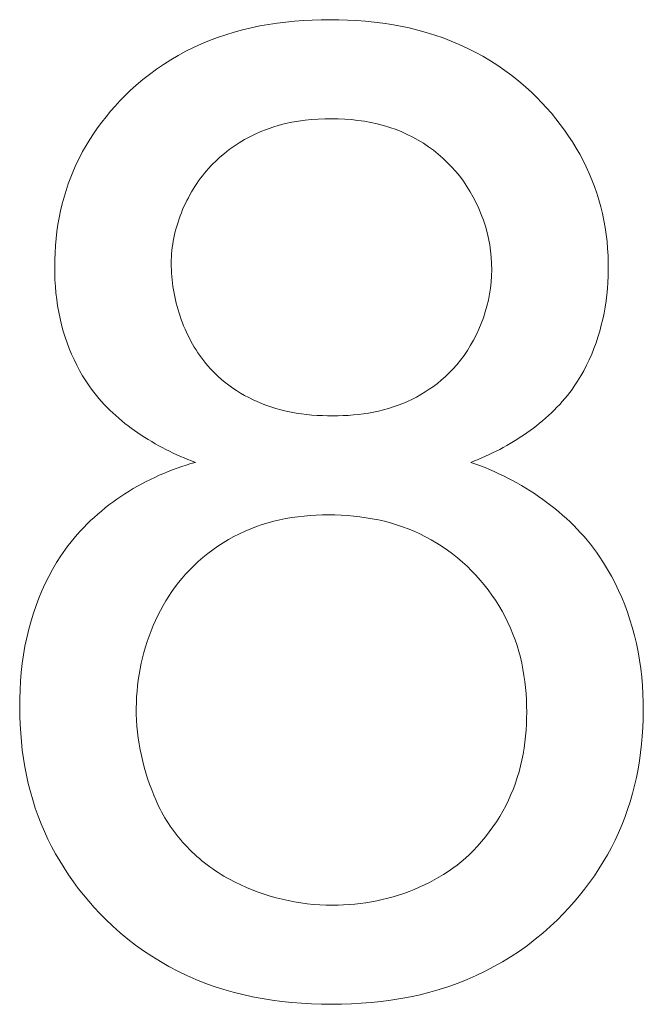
# Model space of a CAD drawing. Header units: millimetres. Extents: x -995 to -252, y -1463 to -938.
# Tile 18 of 24: x -669.6 to -668.31, y -1189.56 to -1187.53. Entities that reach past the tile are written whole.
import ezdxf

# ---------------------------------------------------------------- set-up
doc = ezdxf.new("R2010")
doc.units = ezdxf.units.MM
doc.header["$LTSCALE"] = 2
doc.layers.add('Line', color=3, linetype='Continuous', lineweight=9)

msp = doc.modelspace()

# ---------------------------------------------------------------- linework, layer by layer
at = {"layer": 'Line', "color": 7, "linetype": 'Continuous'}
for points in [[(-668.5415, -1187.6789), (-668.5547, -1187.6667), (-668.5684, -1187.655), (-668.5826, -1187.6438), (-668.5971, -1187.633), (-668.612, -1187.6228), (-668.6273, -1187.613), (-668.6429, -1187.6038), (-668.6588, -1187.5951), (-668.675, -1187.5869), (-668.6914, -1187.5793), (-668.7081, -1187.5723), (-668.725, -1187.5658), (-668.7423, -1187.5598), (-668.7598, -1187.5544), (-668.7774, -1187.5495), (-668.7952, -1187.5452), (-668.8131, -1187.5415), (-668.8311, -1187.5382), (-668.8492, -1187.5354), (-668.8674, -1187.5331), (-668.8856, -1187.5313), (-668.9039, -1187.5299), (-668.9223, -1187.5289), (-668.9407, -1187.5283), (-668.9591, -1187.5281), (-668.9773, -1187.5283), (-668.9956, -1187.5288), (-669.0138, -1187.5298), (-669.0319, -1187.5311), (-669.0501, -1187.5329), (-669.0681, -1187.5352), (-669.0861, -1187.5379), (-669.104, -1187.5411), (-669.1217, -1187.5448), (-669.1394, -1187.549), (-669.1569, -1187.5537), (-669.1743, -1187.5591), (-669.1915, -1187.565), (-669.2081, -1187.5713), (-669.2245, -1187.5782), (-669.2408, -1187.5856), (-669.2567, -1187.5935), (-669.2724, -1187.602), (-669.2878, -1187.611), (-669.3029, -1187.6206), (-669.3177, -1187.6306), (-669.332, -1187.6411), (-669.346, -1187.6521), (-669.3595, -1187.6636), (-669.3726, -1187.6755)], [(-669.3726, -1187.6755), (-669.3829, -1187.6856), (-669.393, -1187.6959), (-669.4028, -1187.7066), (-669.4123, -1187.7175), (-669.4216, -1187.7287), (-669.4305, -1187.7401), (-669.4391, -1187.7518), (-669.4474, -1187.7638), (-669.4553, -1187.776), (-669.4629, -1187.7884), (-669.4701, -1187.801), (-669.4768, -1187.8139), (-669.4832, -1187.8269), (-669.4891, -1187.8401), (-669.4946, -1187.8536), (-669.4997, -1187.8672), (-669.5043, -1187.8811), (-669.5085, -1187.895), (-669.5123, -1187.9091), (-669.5156, -1187.9233), (-669.5186, -1187.9376), (-669.5211, -1187.9519), (-669.5232, -1187.9664), (-669.5249, -1187.9809), (-669.5262, -1187.9954), (-669.5272, -1188.01), (-669.5278, -1188.0246), (-669.5279, -1188.0392), (-669.5278, -1188.0527), (-669.5273, -1188.0662), (-669.5265, -1188.0797), (-669.5253, -1188.0932), (-669.5238, -1188.1066), (-669.5218, -1188.1199), (-669.5195, -1188.1332), (-669.5168, -1188.1463), (-669.5137, -1188.1594), (-669.5101, -1188.1724), (-669.5064, -1188.1844), (-669.5023, -1188.1963), (-669.4979, -1188.2081), (-669.4931, -1188.2197), (-669.4879, -1188.2311), (-669.4823, -1188.2424), (-669.4764, -1188.2535), (-669.4702, -1188.2643), (-669.4636, -1188.275), (-669.4566, -1188.2853)], [(-668.4537, -1188.286), (-668.4468, -1188.2756), (-668.4403, -1188.2649), (-668.4341, -1188.254), (-668.4283, -1188.2428), (-668.4229, -1188.2315), (-668.4178, -1188.2199), (-668.4131, -1188.2082), (-668.4088, -1188.1963), (-668.4048, -1188.1843), (-668.4012, -1188.1721), (-668.3979, -1188.1598), (-668.3949, -1188.1474), (-668.3923, -1188.1349), (-668.3901, -1188.1223), (-668.3881, -1188.1096), (-668.3865, -1188.0969), (-668.3853, -1188.0842), (-668.3843, -1188.0715), (-668.3837, -1188.0587), (-668.3834, -1188.0459), (-668.3834, -1188.0311), (-668.3839, -1188.0164), (-668.3848, -1188.0016), (-668.3861, -1187.987), (-668.3878, -1187.9724), (-668.39, -1187.9579), (-668.3926, -1187.9435), (-668.3956, -1187.9292), (-668.3991, -1187.915), (-668.403, -1187.9009), (-668.4073, -1187.8869), (-668.4121, -1187.8731), (-668.4173, -1187.8595), (-668.4229, -1187.846), (-668.429, -1187.8326), (-668.4355, -1187.8194), (-668.4424, -1187.8064), (-668.4498, -1187.7936), (-668.4575, -1187.781), (-668.4655, -1187.7687), (-668.474, -1187.7566), (-668.4827, -1187.7447), (-668.4918, -1187.733), (-668.5012, -1187.7216), (-668.5109, -1187.7105), (-668.5208, -1187.6997), (-668.531, -1187.6891), (-668.5415, -1187.6789)], [(-669.1957, -1187.8211), (-669.1865, -1187.8126), (-669.177, -1187.8045), (-669.1671, -1187.7968), (-669.1569, -1187.7895), (-669.1463, -1187.7827), (-669.1355, -1187.7762), (-669.1245, -1187.7702), (-669.1132, -1187.7647), (-669.1017, -1187.7596), (-669.09, -1187.7549), (-669.0771, -1187.7505), (-669.064, -1187.7465), (-669.0508, -1187.7431), (-669.0375, -1187.7403), (-669.024, -1187.7379), (-669.0104, -1187.736), (-668.9968, -1187.7346), (-668.9831, -1187.7336), (-668.9694, -1187.733), (-668.9557, -1187.7329), (-668.942, -1187.7331), (-668.9283, -1187.7338), (-668.9147, -1187.7348), (-668.9012, -1187.7363), (-668.8877, -1187.7382), (-668.8743, -1187.7406), (-668.861, -1187.7436), (-668.8479, -1187.747), (-668.8349, -1187.7509), (-668.8221, -1187.7555), (-668.8104, -1187.7601), (-668.7989, -1187.7653), (-668.7877, -1187.771), (-668.7766, -1187.7771), (-668.7658, -1187.7836), (-668.7553, -1187.7907), (-668.745, -1187.7981), (-668.7351, -1187.806), (-668.7255, -1187.8143), (-668.7163, -1187.8231), (-668.7074, -1187.8323), (-668.6989, -1187.842), (-668.6907, -1187.852), (-668.683, -1187.8623), (-668.6757, -1187.873), (-668.6689, -1187.884), (-668.6625, -1187.8953), (-668.6565, -1187.9069), (-668.651, -1187.9187), (-668.646, -1187.9307), (-668.6415, -1187.9429), (-668.6375, -1187.9553), (-668.634, -1187.9679), (-668.631, -1187.9806), (-668.6286, -1187.9934), (-668.6267, -1188.0063), (-668.6253, -1188.0193), (-668.6246, -1188.0324), (-668.6243, -1188.0454), (-668.6247, -1188.058), (-668.6256, -1188.0706), (-668.627, -1188.0832), (-668.6289, -1188.0957), (-668.6314, -1188.1081), (-668.6343, -1188.1204), (-668.6378, -1188.1325), (-668.6417, -1188.1446), (-668.646, -1188.1564), (-668.6509, -1188.168), (-668.6562, -1188.1794), (-668.6619, -1188.1906), (-668.668, -1188.2015), (-668.6746, -1188.2121), (-668.6816, -1188.2223), (-668.689, -1188.2323), (-668.6968, -1188.2418), (-668.705, -1188.251), (-668.7135, -1188.2598)], [(-669.287, -1188.032), (-669.2869, -1188.0254), (-669.2867, -1188.0188), (-669.2862, -1188.0122), (-669.2856, -1188.0056), (-669.2848, -1187.999), (-669.2839, -1187.9924), (-669.2828, -1187.9858), (-669.2815, -1187.9792), (-669.2801, -1187.9726), (-669.2785, -1187.966), (-669.2768, -1187.9595), (-669.2749, -1187.9529), (-669.2729, -1187.9465), (-669.2707, -1187.94), (-669.2684, -1187.9336), (-669.266, -1187.9272), (-669.2634, -1187.9209), (-669.2606, -1187.9147), (-669.2578, -1187.9085), (-669.2548, -1187.9023), (-669.2516, -1187.8963), (-669.2484, -1187.8903), (-669.245, -1187.8844), (-669.2415, -1187.8785), (-669.2379, -1187.8728), (-669.2342, -1187.8671), (-669.2303, -1187.8616), (-669.2264, -1187.8561), (-669.2223, -1187.8508), (-669.2181, -1187.8455), (-669.2138, -1187.8404), (-669.2094, -1187.8354), (-669.205, -1187.8305), (-669.2004, -1187.8257), (-669.1957, -1187.8211)], [(-669.1971, -1188.2591), (-669.2019, -1188.2543), (-669.2066, -1188.2493), (-669.2111, -1188.2442), (-669.2155, -1188.239), (-669.2198, -1188.2336), (-669.224, -1188.2282), (-669.228, -1188.2226), (-669.2319, -1188.2169), (-669.2357, -1188.211), (-669.2393, -1188.2051), (-669.2429, -1188.1991), (-669.2463, -1188.193), (-669.2495, -1188.1868), (-669.2527, -1188.1805), (-669.2557, -1188.1742), (-669.2585, -1188.1678), (-669.2613, -1188.1613), (-669.2639, -1188.1547), (-669.2663, -1188.1481), (-669.2687, -1188.1415), (-669.2709, -1188.1348), (-669.2729, -1188.128), (-669.2748, -1188.1212), (-669.2766, -1188.1144), (-669.2783, -1188.1076), (-669.2798, -1188.1007), (-669.2811, -1188.0938), (-669.2824, -1188.0869), (-669.2834, -1188.08), (-669.2844, -1188.0731), (-669.2852, -1188.0663), (-669.2858, -1188.0594), (-669.2863, -1188.0525), (-669.2867, -1188.0456), (-669.2869, -1188.0388), (-669.287, -1188.032)], [(-668.7135, -1188.2598), (-668.721, -1188.2669), (-668.7287, -1188.2737), (-668.7367, -1188.2802), (-668.745, -1188.2864), (-668.7535, -1188.2924), (-668.7622, -1188.298), (-668.771, -1188.3034), (-668.7801, -1188.3084), (-668.7893, -1188.3132), (-668.7987, -1188.3176), (-668.8083, -1188.3217), (-668.8179, -1188.3254), (-668.8279, -1188.3289), (-668.8379, -1188.3321), (-668.8481, -1188.3349), (-668.8583, -1188.3374), (-668.8686, -1188.3396), (-668.879, -1188.3415), (-668.8895, -1188.3431), (-668.9, -1188.3444), (-668.9105, -1188.3455), (-668.921, -1188.3463), (-668.9316, -1188.3469), (-668.9422, -1188.3472), (-668.9529, -1188.3473), (-668.9637, -1188.3472), (-668.9746, -1188.3469), (-668.9854, -1188.3464), (-668.9962, -1188.3456), (-669.007, -1188.3445), (-669.0178, -1188.3432), (-669.0284, -1188.3416), (-669.0391, -1188.3396), (-669.0496, -1188.3374), (-669.0601, -1188.3349), (-669.0706, -1188.332), (-669.0809, -1188.3288), (-669.0911, -1188.3253), (-669.1001, -1188.3218), (-669.1091, -1188.318), (-669.1179, -1188.314), (-669.1266, -1188.3097), (-669.1352, -1188.3051), (-669.1436, -1188.3003), (-669.1518, -1188.2951), (-669.1599, -1188.2898), (-669.1678, -1188.2841), (-669.1754, -1188.2782), (-669.1829, -1188.2721), (-669.1901, -1188.2657), (-669.1971, -1188.2591)], [(-669.4566, -1188.2853), (-669.4519, -1188.292), (-669.4469, -1188.2986), (-669.4418, -1188.305), (-669.4365, -1188.3113), (-669.4311, -1188.3175), (-669.4255, -1188.3236), (-669.4198, -1188.3296), (-669.414, -1188.3354), (-669.408, -1188.3411), (-669.4018, -1188.3467), (-669.3956, -1188.3522), (-669.3892, -1188.3576), (-669.3827, -1188.3629), (-669.3762, -1188.368), (-669.3695, -1188.373), (-669.3627, -1188.3779), (-669.3558, -1188.3827), (-669.3488, -1188.3874), (-669.3417, -1188.392), (-669.3346, -1188.3964), (-669.3274, -1188.4007), (-669.3201, -1188.4049), (-669.3128, -1188.409), (-669.3054, -1188.413), (-669.2979, -1188.4168), (-669.2904, -1188.4206), (-669.2829, -1188.4242), (-669.2753, -1188.4277), (-669.2677, -1188.4311), (-669.2601, -1188.4344), (-669.2525, -1188.4376), (-669.2448, -1188.4406), (-669.2371, -1188.4436)], [(-668.6673, -1188.4436), (-668.6598, -1188.4406), (-668.6523, -1188.4375), (-668.6448, -1188.4343), (-668.6374, -1188.431), (-668.63, -1188.4276), (-668.6226, -1188.4241), (-668.6153, -1188.4204), (-668.608, -1188.4167), (-668.6007, -1188.4128), (-668.5935, -1188.4088), (-668.5864, -1188.4047), (-668.5793, -1188.4005), (-668.5723, -1188.3961), (-668.5654, -1188.3917), (-668.5585, -1188.3872), (-668.5517, -1188.3825), (-668.545, -1188.3777), (-668.5384, -1188.3728), (-668.5319, -1188.3678), (-668.5255, -1188.3627), (-668.5192, -1188.3575), (-668.513, -1188.3521), (-668.507, -1188.3467), (-668.501, -1188.3411), (-668.4952, -1188.3354), (-668.4895, -1188.3296), (-668.4839, -1188.3237), (-668.4785, -1188.3177), (-668.4733, -1188.3116), (-668.4681, -1188.3054), (-668.4632, -1188.299), (-668.4584, -1188.2926), (-668.4537, -1188.286)], [(-669.2371, -1188.4436), (-669.2466, -1188.4462), (-669.256, -1188.4491), (-669.2654, -1188.4522), (-669.2748, -1188.4554), (-669.2841, -1188.4589), (-669.2934, -1188.4625), (-669.3026, -1188.4663), (-669.3118, -1188.4703), (-669.321, -1188.4745), (-669.33, -1188.4788), (-669.339, -1188.4833), (-669.348, -1188.488), (-669.3568, -1188.4929), (-669.3655, -1188.4979), (-669.3742, -1188.5031), (-669.3827, -1188.5085), (-669.3911, -1188.514), (-669.3994, -1188.5197), (-669.4076, -1188.5256), (-669.4157, -1188.5316), (-669.4236, -1188.5377), (-669.4314, -1188.5441), (-669.439, -1188.5505), (-669.4465, -1188.5572), (-669.4538, -1188.5639), (-669.461, -1188.5709), (-669.4679, -1188.5779), (-669.4747, -1188.5851), (-669.4814, -1188.5925), (-669.4878, -1188.6), (-669.494, -1188.6076), (-669.5, -1188.6154), (-669.5058, -1188.6233)], [(-668.4021, -1188.6376), (-668.408, -1188.6291), (-668.4141, -1188.6208), (-668.4204, -1188.6127), (-668.4269, -1188.6047), (-668.4336, -1188.5968), (-668.4406, -1188.5891), (-668.4477, -1188.5815), (-668.4549, -1188.574), (-668.4624, -1188.5668), (-668.47, -1188.5596), (-668.4778, -1188.5526), (-668.4858, -1188.5458), (-668.4938, -1188.5391), (-668.5021, -1188.5326), (-668.5104, -1188.5262), (-668.5189, -1188.52), (-668.5276, -1188.5139), (-668.5363, -1188.508), (-668.5452, -1188.5023), (-668.5541, -1188.4967), (-668.5632, -1188.4914), (-668.5723, -1188.4861), (-668.5815, -1188.4811), (-668.5908, -1188.4762), (-668.6002, -1188.4715), (-668.6096, -1188.467), (-668.6191, -1188.4626), (-668.6287, -1188.4584), (-668.6383, -1188.4544), (-668.6479, -1188.4506), (-668.6576, -1188.447), (-668.6673, -1188.4436)], [(-669.2494, -1188.6663), (-669.2404, -1188.6573), (-669.2311, -1188.6486), (-669.2214, -1188.6401), (-669.2114, -1188.632), (-669.2011, -1188.6243), (-669.1906, -1188.6169), (-669.1798, -1188.6099), (-669.1688, -1188.6032), (-669.1575, -1188.597), (-669.146, -1188.5911), (-669.1344, -1188.5857), (-669.1226, -1188.5807), (-669.1108, -1188.5762), (-669.0988, -1188.5722), (-669.0868, -1188.5685), (-669.0746, -1188.5653), (-669.0623, -1188.5624), (-669.0499, -1188.5599), (-669.0375, -1188.5578), (-669.025, -1188.5561), (-669.0124, -1188.5547), (-668.9997, -1188.5536), (-668.9871, -1188.5528), (-668.9744, -1188.5523), (-668.9617, -1188.5522), (-668.9487, -1188.5523), (-668.9357, -1188.5528), (-668.9228, -1188.5535), (-668.9098, -1188.5546), (-668.897, -1188.5561), (-668.8841, -1188.5579), (-668.8714, -1188.56), (-668.8587, -1188.5625), (-668.8461, -1188.5654), (-668.8337, -1188.5687), (-668.8213, -1188.5724), (-668.8091, -1188.5765), (-668.797, -1188.5811), (-668.7848, -1188.5861), (-668.7728, -1188.5916), (-668.761, -1188.5975), (-668.7494, -1188.6038), (-668.7381, -1188.6105), (-668.7269, -1188.6177), (-668.7161, -1188.6251), (-668.7054, -1188.633), (-668.6951, -1188.6412), (-668.6851, -1188.6497), (-668.6754, -1188.6585), (-668.666, -1188.6677)], [(-669.5058, -1188.6233), (-669.5151, -1188.6368), (-669.5239, -1188.6506), (-669.5322, -1188.6648), (-669.5401, -1188.6793), (-669.5474, -1188.694), (-669.5542, -1188.7091), (-669.5606, -1188.7243), (-669.5664, -1188.7397), (-669.5718, -1188.7553), (-669.5766, -1188.771), (-669.5814, -1188.7885), (-669.5856, -1188.8062), (-669.5893, -1188.8239), (-669.5923, -1188.8418), (-669.5949, -1188.8598), (-669.5969, -1188.8778), (-669.5984, -1188.8959), (-669.5995, -1188.9141), (-669.6001, -1188.9323), (-669.6002, -1188.9505), (-669.6, -1188.9681), (-669.5993, -1188.9857), (-669.5982, -1189.0033), (-669.5967, -1189.0209), (-669.5948, -1189.0384), (-669.5924, -1189.0558), (-669.5895, -1189.0732), (-669.5862, -1189.0905), (-669.5824, -1189.1076), (-669.5781, -1189.1247), (-669.5733, -1189.1416), (-669.568, -1189.1583), (-669.5622, -1189.1749), (-669.5559, -1189.1912), (-669.5492, -1189.207), (-669.542, -1189.2225), (-669.5343, -1189.2378), (-669.5262, -1189.2529), (-669.5176, -1189.2677), (-669.5086, -1189.2823), (-669.4992, -1189.2967), (-669.4893, -1189.3107), (-669.4791, -1189.3245), (-669.4685, -1189.338), (-669.4576, -1189.3511), (-669.4463, -1189.3639), (-669.4346, -1189.3764), (-669.4227, -1189.3885)], [(-668.4886, -1189.3894), (-668.4767, -1189.3773), (-668.4651, -1189.365), (-668.4539, -1189.3523), (-668.4429, -1189.3392), (-668.4323, -1189.3259), (-668.4221, -1189.3123), (-668.4123, -1189.2984), (-668.4029, -1189.2842), (-668.3938, -1189.2697), (-668.3852, -1189.255), (-668.3771, -1189.2401), (-668.3694, -1189.2249), (-668.3622, -1189.2095), (-668.3555, -1189.1939), (-668.3491, -1189.1779), (-668.3434, -1189.1616), (-668.3381, -1189.1452), (-668.3333, -1189.1286), (-668.329, -1189.1118), (-668.3252, -1189.095), (-668.3218, -1189.078), (-668.319, -1189.061), (-668.3166, -1189.0438), (-668.3146, -1189.0266), (-668.3131, -1189.0094), (-668.312, -1188.9921), (-668.3113, -1188.9748), (-668.3111, -1188.9575), (-668.3112, -1188.9399), (-668.3118, -1188.9224), (-668.3129, -1188.9049), (-668.3144, -1188.8874), (-668.3164, -1188.87), (-668.3188, -1188.8527), (-668.3218, -1188.8355), (-668.3253, -1188.8184), (-668.3293, -1188.8014), (-668.3338, -1188.7845), (-668.3386, -1188.7689), (-668.3438, -1188.7535), (-668.3494, -1188.7382), (-668.3556, -1188.7231), (-668.3622, -1188.7082), (-668.3693, -1188.6936), (-668.3768, -1188.6791), (-668.3848, -1188.665), (-668.3932, -1188.6511), (-668.4021, -1188.6376)], [(-669.313, -1189.1542), (-669.3181, -1189.1431), (-669.3229, -1189.1319), (-669.3274, -1189.1205), (-669.3317, -1189.109), (-669.3357, -1189.0974), (-669.3394, -1189.0857), (-669.3428, -1189.0739), (-669.3459, -1189.062), (-669.3487, -1189.05), (-669.3512, -1189.0379), (-669.3534, -1189.0258), (-669.3552, -1189.0136), (-669.3567, -1189.0013), (-669.3579, -1188.989), (-669.3587, -1188.9766), (-669.3592, -1188.9641), (-669.3593, -1188.9517), (-669.3591, -1188.9401), (-669.3585, -1188.9285), (-669.3577, -1188.9169), (-669.3565, -1188.9053), (-669.3551, -1188.8937), (-669.3533, -1188.8821), (-669.3513, -1188.8706), (-669.3489, -1188.8591), (-669.3462, -1188.8477), (-669.3433, -1188.8364), (-669.34, -1188.8251), (-669.3365, -1188.814), (-669.3327, -1188.803), (-669.3285, -1188.792), (-669.3241, -1188.7812), (-669.3194, -1188.7706), (-669.3144, -1188.7601), (-669.3092, -1188.7498), (-669.3036, -1188.7397), (-669.2978, -1188.7297), (-669.2917, -1188.72), (-669.2854, -1188.7104), (-669.2787, -1188.7011), (-669.2718, -1188.692), (-669.2646, -1188.6832), (-669.2572, -1188.6746), (-669.2494, -1188.6663)], [(-668.666, -1188.6677), (-668.657, -1188.6771), (-668.6483, -1188.6869), (-668.6399, -1188.6969), (-668.6319, -1188.7072), (-668.6241, -1188.7179), (-668.6168, -1188.7287), (-668.6097, -1188.7398), (-668.6031, -1188.7512), (-668.5968, -1188.7627), (-668.591, -1188.7745), (-668.5856, -1188.7864), (-668.5806, -1188.7985), (-668.5761, -1188.8104), (-668.5721, -1188.8224), (-668.5685, -1188.8345), (-668.5652, -1188.8467), (-668.5624, -1188.859), (-668.5599, -1188.8715), (-668.5578, -1188.884), (-668.556, -1188.8965), (-668.5545, -1188.9091), (-668.5534, -1188.9218), (-668.5527, -1188.9345), (-668.5522, -1188.9472), (-668.5521, -1188.96), (-668.5522, -1188.9725), (-668.5526, -1188.9849), (-668.5534, -1188.9974), (-668.5545, -1189.0099), (-668.5558, -1189.0223), (-668.5576, -1189.0346), (-668.5596, -1189.0469), (-668.562, -1189.0591), (-668.5648, -1189.0712), (-668.568, -1189.0832), (-668.5715, -1189.0951), (-668.5754, -1189.1069), (-668.5797, -1189.1186), (-668.5846, -1189.1304), (-668.5898, -1189.1421), (-668.5955, -1189.1536), (-668.6015, -1189.1649), (-668.608, -1189.176), (-668.6148, -1189.1869), (-668.6219, -1189.1975), (-668.6294, -1189.2079), (-668.6373, -1189.218), (-668.6454, -1189.2278), (-668.6539, -1189.2374), (-668.6627, -1189.2466)], [(-669.1662, -1189.3057), (-669.1722, -1189.3025), (-669.1781, -1189.2991), (-669.184, -1189.2955), (-669.1898, -1189.2919), (-669.1956, -1189.2881), (-669.2013, -1189.2842), (-669.2069, -1189.2801), (-669.2125, -1189.276), (-669.218, -1189.2717), (-669.2234, -1189.2674), (-669.2287, -1189.2629), (-669.2339, -1189.2583), (-669.2391, -1189.2536), (-669.2442, -1189.2488), (-669.2491, -1189.2439), (-669.254, -1189.2389), (-669.2588, -1189.2338), (-669.2634, -1189.2286), (-669.268, -1189.2234), (-669.2724, -1189.218), (-669.2768, -1189.2126), (-669.281, -1189.2071), (-669.2851, -1189.2015), (-669.289, -1189.1958), (-669.2929, -1189.1901), (-669.2966, -1189.1843), (-669.3001, -1189.1784), (-669.3036, -1189.1724), (-669.3068, -1189.1664), (-669.31, -1189.1604), (-669.313, -1189.1542)], [(-668.6627, -1189.2466), (-668.6706, -1189.2544), (-668.6788, -1189.262), (-668.6873, -1189.2693), (-668.6961, -1189.2763), (-668.7051, -1189.283), (-668.7143, -1189.2894), (-668.7238, -1189.2956), (-668.7335, -1189.3015), (-668.7434, -1189.3071), (-668.7534, -1189.3124), (-668.7637, -1189.3175), (-668.7741, -1189.3222), (-668.7846, -1189.3267), (-668.7953, -1189.3309), (-668.8062, -1189.3348), (-668.8171, -1189.3384), (-668.8282, -1189.3418), (-668.8393, -1189.3448), (-668.8506, -1189.3476), (-668.8619, -1189.3501), (-668.8733, -1189.3523), (-668.8847, -1189.3542), (-668.8961, -1189.3558), (-668.9076, -1189.3571), (-668.9191, -1189.3581), (-668.9306, -1189.3588), (-668.9421, -1189.3593), (-668.9536, -1189.3594), (-668.9668, -1189.3592), (-668.98, -1189.3586), (-668.9931, -1189.3576), (-669.0062, -1189.3562), (-669.0192, -1189.3545), (-669.0321, -1189.3524), (-669.0449, -1189.3499), (-669.0576, -1189.347), (-669.0702, -1189.3438), (-669.0827, -1189.3403), (-669.095, -1189.3363), (-669.1073, -1189.3321), (-669.1194, -1189.3275), (-669.1313, -1189.3225), (-669.1431, -1189.3173), (-669.1547, -1189.3117), (-669.1662, -1189.3057)], [(-669.4227, -1189.3885), (-669.408, -1189.4026), (-669.3927, -1189.4162), (-669.377, -1189.4292), (-669.3607, -1189.4417), (-669.344, -1189.4536), (-669.3269, -1189.465), (-669.3094, -1189.4758), (-669.2916, -1189.486), (-669.2734, -1189.4955), (-669.2549, -1189.5044), (-669.2362, -1189.5127), (-669.2172, -1189.5203), (-669.1979, -1189.5273), (-669.1784, -1189.5336), (-669.1588, -1189.5392), (-669.1389, -1189.5442), (-669.119, -1189.5486), (-669.0988, -1189.5524), (-669.0786, -1189.5557), (-669.0583, -1189.5584), (-669.0379, -1189.5605), (-669.0174, -1189.5622), (-668.9968, -1189.5633), (-668.9763, -1189.564), (-668.9557, -1189.5642), (-668.9351, -1189.564), (-668.9145, -1189.5633), (-668.894, -1189.5622), (-668.8735, -1189.5606), (-668.8531, -1189.5584), (-668.8327, -1189.5557), (-668.8125, -1189.5525), (-668.7924, -1189.5487), (-668.7724, -1189.5443), (-668.7526, -1189.5393), (-668.7329, -1189.5337), (-668.7134, -1189.5274), (-668.6941, -1189.5205), (-668.6751, -1189.5129), (-668.6564, -1189.5047), (-668.6379, -1189.4958), (-668.6198, -1189.4863), (-668.6019, -1189.4762), (-668.5844, -1189.4655), (-668.5673, -1189.4542), (-668.5506, -1189.4423), (-668.5344, -1189.4298), (-668.5186, -1189.4169), (-668.5033, -1189.4034), (-668.4886, -1189.3894)]]:
    msp.add_lwpolyline(points, dxfattribs=at)

doc.saveas('drawing.dxf')
